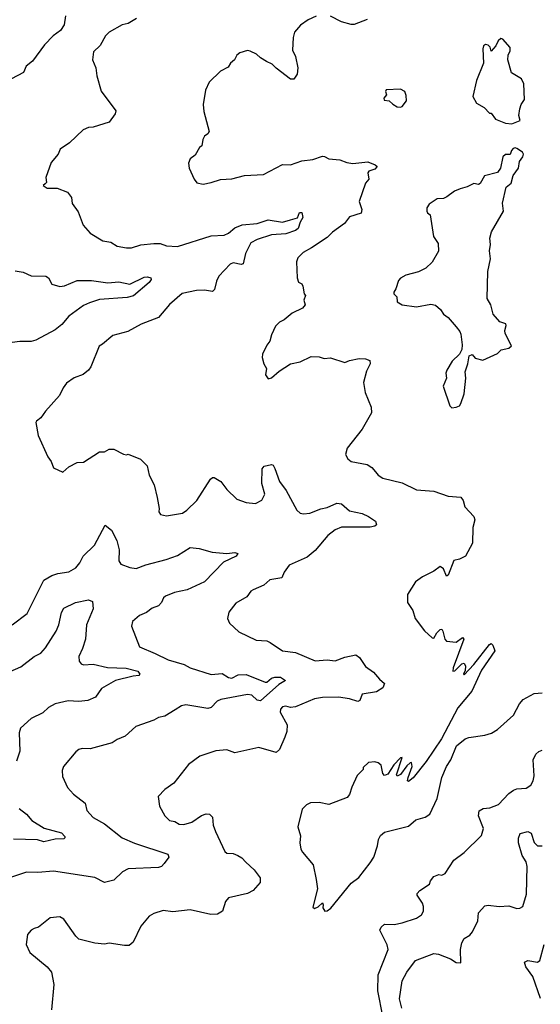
# Model space of a CAD drawing. Extents: x 2133489 to 2292442, y 756223 to 916462.
# Tile 68 of 256: x 2144133 to 2147403, y 829380 to 835567. Entities that reach past the tile are written whole.
import ezdxf

# ---------------------------------------------------------------- set-up
doc = ezdxf.new("R2010")
doc.units = 0

msp = doc.modelspace()

# ---------------------------------------------------------------- linework, layer by layer
at = {"layer": '0CON20XD'}
for points in [[(2144420.7, 835590.7), (2144412.4, 835535), (2144389.7, 835500.3), (2144342.5, 835465), (2144289.8, 835410.2), (2144213.9, 835306.1), (2144174.4, 835275.6), (2144156.7, 835235), (2144081.2, 835195)], [(2145995, 835590), (2145945, 835566.7), (2145896.3, 835533.7), (2145860.3, 835489.7), (2145850, 835455), (2145846.4, 835376.4), (2145866.2, 835335), (2145881.2, 835265), (2145876.7, 835225), (2145855, 835192.5), (2145835, 835193.3), (2145745, 835262), (2145718.8, 835288.8), (2145682.5, 835305)], [(2146315, 835568), (2146235, 835536.7), (2146215, 835536.7), (2146155, 835554), (2146085, 835589.4)], [(2144867.5, 835575), (2144815, 835544), (2144777.5, 835535), (2144695, 835489.2), (2144672.5, 835465), (2144638.8, 835405), (2144596.2, 835365), (2144590, 835315), (2144612, 835265), (2144618, 835215), (2144645, 835117.5), (2144736.7, 834995), (2144733.3, 834975), (2144695, 834924), (2144595, 834892), (2144565, 834890), (2144532.5, 834875), (2144445, 834792.5), (2144387, 834753), (2144375, 834722.5), (2144330.5, 834669.5), (2144296.7, 834575), (2144302.5, 834545), (2144293.6, 834536.4), (2144280, 834525), (2144305, 834507.5), (2144368.3, 834508.3), (2144432.7, 834482.7), (2144459.5, 834449.5), (2144462.7, 834412.7), (2144499.5, 834359.5), (2144531.2, 834275), (2144575, 834226.7), (2144655, 834176.7), (2144705, 834168.8), (2144745, 834144), (2144805, 834132.5), (2144835, 834134.3), (2144895, 834151.5), (2144975, 834160), (2145015, 834160), (2145055, 834145.5), (2145125, 834142.9), (2145335, 834209.1), (2145417.9, 834212.1), (2145444.7, 834225.3), (2145485, 834259.5), (2145531.7, 834278.3), (2145625, 834286.2), (2145695, 834309.4), (2145785, 834295.6), (2145835, 834309.5), (2145878.8, 834321.2), (2145891.2, 834355), (2145906, 834355), (2145912, 834325), (2145894.3, 834295.7), (2145882, 834255), (2145865, 834243), (2145805, 834221.1), (2145715, 834215.8), (2145625, 834185.8), (2145585, 834165.4), (2145551.7, 834098.3), (2145537.6, 834032.4), (2145525, 834028.1), (2145475, 834039.5), (2145455, 834030), (2145384, 833956), (2145368.5, 833925), (2145357.3, 833872.7), (2145345, 833859.2), (2145295, 833867.3), (2145243.6, 833866.4), (2145154.4, 833845.6), (2145073.4, 833776.6), (2145004.1, 833695.9), (2144896.4, 833653.6), (2144811.7, 833608.3), (2144717.3, 833582.7), (2144652.3, 833527.7), (2144633.3, 833515), (2144580, 833385), (2144566.2, 833365), (2144532.1, 833337.9), (2144475, 833316.2), (2144427.3, 833282.7), (2144405.8, 833254.2), (2144383.8, 833205), (2144295, 833108), (2144266.2, 833065), (2144238.8, 833045), (2144234.2, 833035), (2144250, 832955), (2144310.5, 832820.5), (2144331.7, 832791.7), (2144345, 832750), (2144405, 832723.3), (2144441.7, 832758.3), (2144495, 832783.8), (2144535, 832786.2), (2144635, 832851.2), (2144665, 832852.5), (2144695, 832868.8), (2144725, 832868.8), (2144785, 832837.5), (2144805, 832832.5), (2144815, 832837.5), (2144892.5, 832805), (2144933.9, 832763.9), (2144945.9, 832705.9), (2144977.5, 832645), (2144996.4, 832563.6), (2145008.8, 832495), (2145006.7, 832475), (2145017.7, 832457.7), (2145055, 832449.2), (2145155, 832467.1), (2145183.8, 832485), (2145245, 832545.8), (2145330.9, 832679.1), (2145345, 832691.2), (2145355, 832691.2), (2145397.5, 832665), (2145434.3, 832614.3), (2145497.5, 832555), (2145555, 832532.5), (2145615, 832526.2), (2145653.2, 832546.8), (2145672.2, 832585), (2145653.4, 832653.4), (2145656.2, 832745), (2145668.3, 832761.7), (2145715, 832772.5), (2145725, 832767.5), (2145735, 832747.5), (2145765.6, 832665), (2145807.6, 832607.6), (2145875, 832485.7), (2145895, 832466.9), (2145915, 832461.5), (2145955, 832465.5), (2146025, 832492.9), (2146065, 832501.2), (2146125, 832528.6), (2146155, 832524), (2146205, 832481.4), (2146285, 832464), (2146325, 832446), (2146368.8, 832415), (2146375, 832393.3), (2146365, 832384.2), (2146335, 832378), (2146155, 832377.3), (2146115, 832361.1), (2146069.4, 832325), (2145989.2, 832230.8), (2145939.9, 832190.1), (2145825, 832140), (2145794.3, 832095), (2145779.4, 832060.6), (2145705, 832046.6), (2145667.4, 832012.6), (2145598.8, 831985), (2145584.3, 831975), (2145559.5, 831940.5), (2145490.3, 831899.7), (2145446, 831845), (2145438.8, 831805), (2145451.2, 831775), (2145509.5, 831719.5), (2145617.6, 831667.6), (2145685, 831662.9), (2145707, 831653), (2145785, 831600.8), (2145865, 831590), (2145988.3, 831538.3), (2146065, 831545.4), (2146115, 831537.3), (2146175, 831561.1), (2146245.7, 831575.7), (2146268.2, 831558.2), (2146305, 831503.1), (2146356.5, 831466.5), (2146392.4, 831422.4), (2146424.2, 831395), (2146415, 831369.2), (2146375, 831342.9), (2146285, 831328.8), (2146270.8, 831289.2), (2146258.1, 831281.9), (2146205, 831299.5), (2146135, 831310.4), (2146035, 831308.2), (2145985, 831300), (2145865, 831248.8), (2145835, 831245.4), (2145805, 831253.8), (2145785, 831249.6), (2145772.5, 831235), (2145770, 831215), (2145812.5, 831135), (2145811.9, 831095), (2145798.8, 831058.8), (2145765, 830980), (2145745, 830962), (2145635, 830993.8), (2145485, 830960), (2145435, 830978), (2145365, 830973.3), (2145265, 830938), (2145193.6, 830886.4), (2145100.9, 830769.1), (2145045, 830728.8), (2145003.3, 830685), (2145012, 830625), (2145044.2, 830564.2), (2145073.3, 830535), (2145108.1, 830528.1), (2145135, 830510.8), (2145165, 830509.2), (2145215, 830524.3), (2145275, 830565.8), (2145305, 830575.8), (2145325, 830573.8), (2145343.8, 830555), (2145349.2, 830505), (2145363.1, 830465), (2145420.9, 830340.9), (2145435, 830330), (2145475, 830327.1), (2145503.3, 830315), (2145529.1, 830299.1), (2145552.9, 830272.9), (2145605, 830223.8), (2145644.1, 830174.1), (2145643.8, 830145), (2145598.8, 830095), (2145565, 830075.8), (2145445, 830048), (2145426, 830025), (2145406.2, 829965), (2145375, 829946), (2145334.3, 829944.3), (2145204.2, 829974.2), (2145095, 829961.4), (2145035, 829968.6), (2144975, 829950.8), (2144947.3, 829932.7), (2144895, 829871.2), (2144845, 829770), (2144820.5, 829749.5), (2144791.7, 829748.3), (2144695, 829764), (2144665, 829758), (2144605, 829763.3), (2144505, 829790), (2144485, 829808), (2144410.8, 829915), (2144385, 829930), (2144325, 829924), (2144251.2, 829865), (2144224.2, 829855.8), (2144204.3, 829845.7), (2144181.4, 829818.6), (2144174.4, 829755), (2144197.5, 829705), (2144305.3, 829615.3), (2144332.1, 829582.1), (2144347.5, 829505), (2144332, 829345)], [(2147225, 834913.3), (2147277, 834933), (2147268.8, 834965), (2147273.9, 835006.1), (2147283.3, 835035), (2147303.6, 835066.4), (2147299.2, 835165), (2147285, 835195.8), (2147223, 835233), (2147199.2, 835315), (2147200.8, 835345), (2147215, 835372.5), (2147215, 835392.5), (2147168, 835445), (2147155, 835449.2), (2147138, 835435), (2147125, 835402.5), (2147095, 835370), (2147087.5, 835395), (2147075, 835407.5), (2147058.3, 835411.7), (2147047.5, 835402.5), (2147042.5, 835385), (2147047.5, 835295), (2147002.5, 835185), (2146980, 835085), (2147003.6, 835043.6), (2147050, 835015), (2147085, 834980), (2147095, 834980), (2147122.7, 834942.7), (2147185, 834918), (2147225, 834913.3)], [(2145682.5, 835305), (2145645, 835326.7), (2145620.5, 835350.5), (2145580.5, 835370.5), (2145565, 835373.8), (2145515, 835360), (2145496.4, 835343.6), (2145482.5, 835315), (2145457.5, 835295), (2145441.7, 835268.3), (2145395, 835243.8), (2145322.5, 835175), (2145300, 835125), (2145286.7, 835035), (2145290.7, 834990.7), (2145323.3, 834865), (2145315, 834850), (2145294.2, 834835.8), (2145283.3, 834815), (2145276.7, 834775), (2145263.3, 834765), (2145235, 834716.7), (2145205, 834692.5), (2145193.8, 834665), (2145196.7, 834635), (2145230, 834565), (2145245, 834542.5), (2145285, 834534.3), (2145335, 834543.3), (2145395, 834563.3), (2145465, 834566.2), (2145545, 834588), (2145665, 834594), (2145785, 834656.2), (2145835, 834654.2), (2145905, 834680), (2145975, 834689.2), (2146035, 834708.6), (2146047.1, 834707.1), (2146075, 834692), (2146145, 834686.2), (2146188.8, 834668.8), (2146225, 834662.5), (2146320, 834675), (2146365.9, 834655.9), (2146378, 834645), (2146365, 834627.5), (2146326.7, 834615), (2146320, 834605), (2146325.5, 834565), (2146305, 834540), (2146266.5, 834425), (2146282.5, 834375), (2146279.2, 834350.8), (2146205, 834328.8), (2146172.7, 834287.3), (2146097.7, 834232.3), (2146065, 834198.8), (2145966.9, 834133.1), (2145913.8, 834105), (2145880.3, 834069.7), (2145871.2, 834045), (2145876, 833945), (2145885, 833917.5), (2145906.4, 833906.4), (2145911.7, 833891.7), (2145920, 833845), (2145927.5, 833835), (2145917.5, 833805), (2145926.2, 833775), (2145910, 833755), (2145845, 833723.8), (2145795, 833681.2), (2145765, 833666.7), (2145739.3, 833640.7), (2145714, 833586), (2145703.9, 833546.1), (2145685, 833522.5), (2145657.5, 833465), (2145656.7, 833445), (2145667.5, 833405), (2145682.5, 833375), (2145677.5, 833335), (2145695, 833310.8), (2145715, 833317.1), (2145762.5, 833357.5), (2145835, 833403.8), (2145895, 833416.9), (2145965, 833450), (2146015, 833448), (2146045, 833438.8), (2146085, 833443.3), (2146175, 833412), (2146205, 833426.2), (2146265, 833438), (2146306.1, 833436.1), (2146333.3, 833425), (2146334, 833405), (2146311.7, 833358.3), (2146293.4, 833286.6), (2146304.3, 833225), (2146341.2, 833131.2), (2146342.7, 833097.3), (2146285.4, 832994.6), (2146191.2, 832875), (2146180, 832835), (2146195, 832807.5), (2146215, 832790), (2146315, 832771.2), (2146345, 832753.8), (2146368, 832725), (2146385.8, 832705), (2146415, 832686.9), (2146535, 832655.7), (2146625, 832612.9), (2146735, 832604), (2146825, 832573.3), (2146905, 832567.5), (2146918.8, 832545), (2146928.8, 832505), (2146986, 832445), (2146991.2, 832425), (2146978.8, 832375), (2146977.7, 832277.7), (2146933.9, 832196.1), (2146895, 832176.2), (2146861.2, 832168.8), (2146825, 832077.5), (2146815, 832070), (2146795.6, 832115.6), (2146775, 832130), (2146735, 832100.8), (2146663.9, 832066.1), (2146620, 832035), (2146570, 831955), (2146570, 831905), (2146603.6, 831853.6), (2146616.7, 831805), (2146676.1, 831726.1), (2146725, 831682.5), (2146735, 831680), (2146754, 831715), (2146775, 831736), (2146785, 831736.2), (2146791.9, 831725), (2146804.6, 831674.6), (2146815, 831661.4), (2146875, 831656.4), (2146915, 831684), (2146924, 831675), (2146856.7, 831495), (2146855, 831472.5), (2146867.5, 831475), (2146911.2, 831518.8), (2146925, 831522.5), (2146933.3, 831505), (2146931.7, 831478.3), (2146920, 831455), (2146925, 831450), (2146985.5, 831514.5), (2147085, 831641.2), (2147095, 831646.7), (2147105, 831636.7), (2147118.3, 831601.7), (2147035, 831480), (2146972.7, 831347.3), (2146885, 831242), (2146782.9, 831047.1), (2146686.7, 830905), (2146605, 830803.8), (2146575, 830780), (2146570, 830785), (2146573.8, 830805), (2146598.8, 830875), (2146595, 830900), (2146585, 830897.5), (2146565, 830877.5), (2146525, 830823.3), (2146505, 830813.3), (2146500.7, 830820.7), (2146535, 830930), (2146525, 830927.5), (2146483.8, 830885), (2146445, 830826.7), (2146425, 830817.5), (2146415, 830830), (2146403, 830883), (2146385, 830896.7), (2146363, 830903), (2146325, 830900), (2146291.7, 830868.3), (2146290, 830855), (2146253, 830817), (2146218.8, 830745), (2146205, 830697.5), (2146190.5, 830679.5), (2146075, 830636.2), (2146015, 830648), (2145960, 830645), (2145935, 830632.5), (2145907.5, 830605), (2145880.8, 830495), (2145897.7, 830437.7), (2145893.8, 830395), (2145900, 830355), (2145910, 830335), (2145975.7, 830255.7), (2145996.4, 830163.6), (2146003.8, 830105), (2145975, 829990), (2145985, 829982.5), (2146007.7, 829992.3), (2146035, 830017.5), (2146040, 830005), (2146037.5, 829985), (2146050, 829965), (2146065, 829966.7), (2146087, 829983), (2146215, 830140), (2146263.9, 830176.1), (2146335, 830268.8), (2146358.1, 830305), (2146381.4, 830375), (2146388, 830415), (2146400.3, 830439.7), (2146425, 830461.2), (2146575, 830498.8), (2146621.1, 830538.9), (2146680, 830555), (2146708.8, 830575), (2146755, 830672.5), (2146785.8, 830804.2), (2146814, 830875), (2146842, 830915), (2146876.7, 831005), (2146932.3, 831047.7), (2146955, 831056.2), (2147055, 831070), (2147095.9, 831084.1), (2147134.1, 831105.9), (2147235, 831196.2), (2147272.6, 831267.4), (2147295, 831296), (2147365, 831333.3), (2147415, 831336.2)], [(2146525, 835016.7), (2146535, 835022.5), (2146563, 835057), (2146561.7, 835091.7), (2146552.5, 835115), (2146525, 835130), (2146435, 835127.5), (2146430, 835115), (2146437.5, 835095), (2146420, 835075), (2146421.7, 835061.7), (2146455, 835057.5), (2146476.4, 835036.4), (2146505, 835020), (2146525, 835016.7)], [(2146848.3, 833128.3), (2146875, 833131.2), (2146895, 833141.2), (2146904.2, 833155), (2146924.5, 833215), (2146936.2, 833315), (2146931.4, 833355), (2146949.2, 833405), (2146957.5, 833455), (2146975, 833462.5), (2146995, 833440), (2147041.7, 833428.3), (2147135, 833470), (2147158.3, 833491.7), (2147206.7, 833503.3), (2147221.7, 833518.3), (2147183.3, 833595), (2147180, 833615), (2147190, 833645), (2147186.7, 833655), (2147149.5, 833669.5), (2147106.4, 833716.4), (2147093.3, 833775), (2147069.2, 833815), (2147074, 833985), (2147091.2, 834065), (2147084, 834115), (2147090, 834155), (2147086.2, 834195), (2147096.2, 834235), (2147172.5, 834365), (2147166.7, 834415), (2147190, 834515), (2147220.7, 834539.3), (2147232, 834588), (2147266.7, 834635), (2147273.6, 834676.4), (2147293.6, 834706.4), (2147297, 834723), (2147292.5, 834735), (2147255, 834757.5), (2147245, 834762.5), (2147233, 834757), (2147222.5, 834745), (2147215, 834720), (2147185, 834720), (2147167.5, 834705), (2147152.5, 834635), (2147133.6, 834606.4), (2147053, 834587), (2147025, 834537.5), (2147015, 834532.5), (2146985, 834537.5), (2146945, 834517.5), (2146900, 834505), (2146865, 834490), (2146816.7, 834453.3), (2146796.4, 834443.6), (2146755, 834442.5), (2146705, 834407.5), (2146691.2, 834385), (2146690, 834365), (2146695, 834352.5), (2146711.7, 834341.7), (2146732, 834205), (2146761.7, 834161.7), (2146765, 834112.5), (2146725, 834043.8), (2146685, 834006.2), (2146637.7, 833982.3), (2146558.3, 833961.7), (2146526.1, 833943.9), (2146512.3, 833927.7), (2146496.7, 833875), (2146482.5, 833855), (2146482.5, 833845), (2146502.5, 833825), (2146503.9, 833793.9), (2146535, 833776.2), (2146625, 833762.5), (2146715, 833780), (2146745, 833773.3), (2146776.7, 833745), (2146796.1, 833716.1), (2146825.7, 833695.7), (2146875, 833637.5), (2146898.3, 833608.3), (2146905, 833590), (2146913.3, 833525), (2146910, 833495), (2146896.7, 833465), (2146849.7, 833420.3), (2146816.7, 833365), (2146810, 833345), (2146813.3, 833315), (2146792.5, 833265), (2146835, 833140), (2146848.3, 833128.3)], [(2144105, 833988.8), (2144155, 833980), (2144205, 833957.5), (2144296.4, 833956.4), (2144315, 833944), (2144334.4, 833904.4), (2144385, 833890.6), (2144415, 833895.7), (2144495, 833928.2), (2144585, 833927.7), (2144686.9, 833913.1), (2144755, 833920.9), (2144825, 833904.5), (2144915, 833949.5), (2144935, 833951.5), (2144956.7, 833945), (2144960, 833935), (2144945.5, 833915), (2144848.7, 833831.3), (2144808.9, 833821.1), (2144635, 833808.1), (2144571.2, 833788.8), (2144535, 833770.7), (2144442.1, 833705), (2144398.1, 833651.9), (2144355, 833618.2), (2144235, 833552.5), (2144205, 833544.4), (2144135, 833545.6), (2144085, 833538.8)], [(2144085.5, 831764.5), (2144180, 831835), (2144285.6, 832044.4), (2144335, 832074.3), (2144373.2, 832086.8), (2144442.4, 832097.6), (2144485, 832123.1), (2144511.1, 832155), (2144531.9, 832195), (2144602.2, 832265), (2144670, 832390), (2144710.3, 832360.3), (2144743.1, 832295), (2144758.1, 832235), (2144755.7, 832165.7), (2144768.8, 832145), (2144825, 832124.3), (2144865, 832118.9), (2144925, 832141.8), (2145053.3, 832175), (2145125, 832200.6), (2145205, 832250), (2145260, 832245), (2145341.2, 832221.2), (2145435, 832212.5), (2145485, 832219.6), (2145502.5, 832212.5), (2145494, 832195), (2145412.6, 832157.4), (2145293.3, 832035), (2145186, 831985), (2145105, 831967.5), (2145049.2, 831945), (2145035.7, 831935), (2145024, 831905), (2145005, 831884), (2144965, 831869.2), (2144928.7, 831841.3), (2144885, 831822), (2144841.2, 831785), (2144836, 831755), (2144886.4, 831626.4), (2144985, 831584.3), (2145065, 831544.5), (2145166.7, 831515), (2145205, 831494.4), (2145335, 831451.2), (2145405, 831458.7), (2145445, 831433.8), (2145465, 831428.5), (2145505, 831451.1), (2145555, 831452.2), (2145675, 831403.3), (2145686.1, 831403.9), (2145715, 831429.6), (2145735, 831436.5), (2145772, 831435), (2145803.8, 831415), (2145760, 831390), (2145645, 831286.9), (2145625, 831290), (2145591.8, 831321.8), (2145565, 831326.7), (2145395.8, 831295), (2145374.4, 831285), (2145335, 831245.6), (2145315, 831237.8), (2145177.6, 831262.4), (2145148.8, 831255), (2145109.3, 831230.7), (2145045, 831191.1), (2145005, 831181.9), (2144975, 831165.6), (2144863.6, 831126.4), (2144795, 831064.2), (2144745, 831042.9), (2144715, 831022.5), (2144575, 830986), (2144525, 830986.2), (2144505, 830980), (2144485, 830966.7), (2144408.8, 830875), (2144400.3, 830849.7), (2144401.7, 830811.7), (2144432.7, 830742.7), (2144470.8, 830700.8), (2144543.8, 830643.8), (2144555, 830596.7), (2144594.6, 830554.6), (2144665, 830514.3), (2144776.1, 830426.1), (2144855, 830392.1), (2145063.6, 830323.6), (2145070, 830305), (2145040, 830265), (2145024.3, 830245.7), (2145005, 830238.6), (2144815, 830231.5), (2144778.8, 830211.2), (2144725, 830160.6), (2144665.8, 830145.8), (2144605.5, 830175.5), (2144344.5, 830215.5), (2144247.5, 830207.5), (2144175, 830210), (2144070, 830175)], [(2143975, 831429.2), (2144140.2, 831499.8), (2144225, 831566.4), (2144265, 831585.5), (2144295, 831619.5), (2144362.6, 831725), (2144378.8, 831765), (2144395, 831842), (2144410.4, 831869.6), (2144484.2, 831905), (2144565, 831921.8), (2144591.5, 831911.5), (2144594.2, 831865), (2144552.3, 831765), (2144546.4, 831675), (2144528.6, 831615), (2144504.5, 831565.5), (2144506.7, 831535), (2144519.4, 831519.4), (2144535, 831512.9), (2144595, 831517.9), (2144685, 831496.6), (2144802.1, 831492.1), (2144875, 831472.5), (2144888.8, 831455), (2144882.5, 831445), (2144845, 831442.5), (2144735, 831414.2), (2144646.7, 831365), (2144609.3, 831310.7), (2144560.5, 831289.5), (2144505, 831283.3), (2144437.3, 831287.3), (2144355, 831267.5), (2144315, 831245.5), (2144278.9, 831211.1), (2144204.3, 831175), (2144139.2, 831115), (2144130.8, 831085), (2144135, 830970), (2144113.4, 830906.6)], [(2146413.5, 829305), (2146382.5, 829465), (2146385.4, 829565), (2146447.5, 829725), (2146442.4, 829752.4), (2146395.7, 829845), (2146402.9, 829865), (2146425, 829882.5), (2146485, 829881.5), (2146535, 829890.6), (2146625, 829920.8), (2146657.6, 829942.4), (2146670, 829965), (2146670, 829995), (2146664.3, 830015), (2146630, 830065), (2146630, 830075), (2146647.5, 830095), (2146706.7, 830135), (2146713.8, 830155), (2146735, 830182), (2146766, 830196), (2146785, 830191.2), (2146805, 830201.2), (2146861.2, 830285), (2146925, 830333.8), (2147035, 830440), (2147045.8, 830485), (2147014.3, 830565), (2147019.2, 830595), (2147045, 830610), (2147085.4, 830614.6), (2147140, 830635), (2147205.8, 830705), (2147234.6, 830725.4), (2147255, 830733.1), (2147315, 830736.9), (2147345, 830756), (2147359.4, 830785), (2147365.6, 830815), (2147359.4, 830915), (2147375, 830951.2), (2147395, 830968), (2147415, 830975.8)], [(2144129.2, 830609.2), (2144175, 830574.4), (2144208.9, 830535), (2144286.4, 830486.4), (2144395, 830457.3), (2144416.9, 830435), (2144417.5, 830425), (2144409.8, 830420.2), (2144355, 830417.5), (2144285, 830400.5), (2144245, 830413.8), (2144095, 830416.9)], [(2146532.7, 829355), (2146520, 829415), (2146535, 829527.5), (2146565, 829582), (2146619.2, 829655), (2146735, 829699.2), (2146765, 829695.6), (2146840, 829665), (2146875, 829642), (2146905, 829640), (2146903.1, 829725), (2146910.6, 829765), (2146925.8, 829794.2), (2146960, 829815), (2146976.7, 829835), (2147012, 829905), (2147014.2, 829955), (2147055, 829997.5), (2147075, 830002.9), (2147145, 829994.3), (2147205, 829999.2), (2147255, 829982), (2147275, 829984), (2147293.8, 829995), (2147317.4, 830072.6), (2147321.5, 830245), (2147315.3, 830275), (2147290, 830315), (2147265.5, 830395), (2147265.5, 830424.5), (2147277.4, 830452.6), (2147325, 830464.7), (2147346.2, 830455), (2147365, 830397.5), (2147385, 830375.6), (2147415, 830375.8)], [(2147405.2, 829415.2), (2147356.9, 829555), (2147313.5, 829615), (2147304.3, 829645), (2147325, 829654.2), (2147385, 829644.2), (2147400, 829655), (2147427.3, 829755)]]:
    msp.add_lwpolyline(points, dxfattribs=at)

doc.saveas('drawing.dxf')
